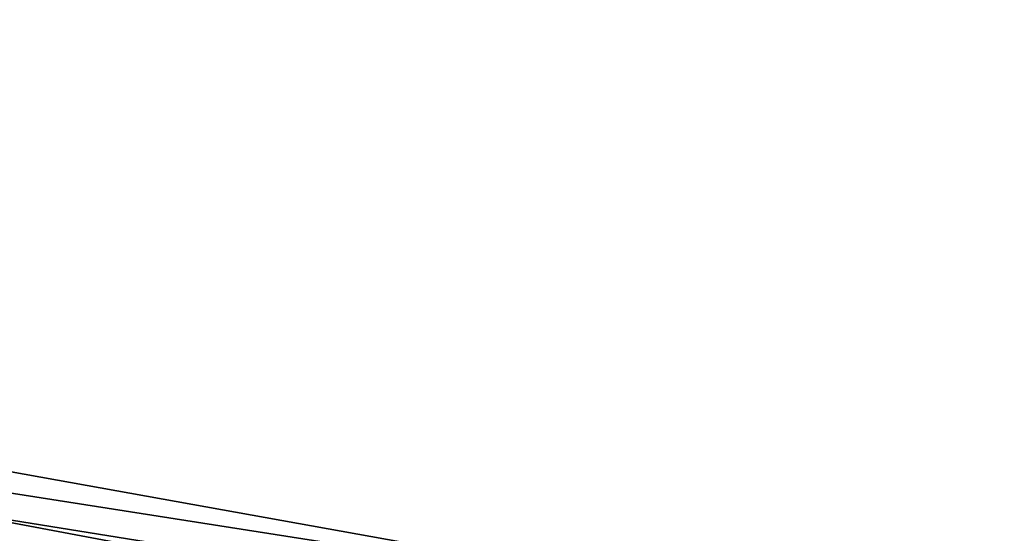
# Model space of a CAD drawing. Header units: millimetres. Extents: x -125 to 125, y -5 to 106.
# Tile 149 of 188: x 57 to 85, y 9 to 24. Entities that reach past the tile are written whole.
import ezdxf

# ---------------------------------------------------------------- set-up
doc = ezdxf.new("R2010")
doc.units = ezdxf.units.MM
doc.header["$LTSCALE"] = 65.185185
for name, color, linetype in [('260', 7, 'CONTINUOUS'), ('263', 7, 'CONTINUOUS'), ('596', 7, 'CONTINUOUS'), ('611', 7, 'CONTINUOUS'), ('625', 7, 'CONTINUOUS'), ('639', 7, 'CONTINUOUS')]:
    doc.layers.add(name, color=color, linetype=linetype)

msp = doc.modelspace()

# ---------------------------------------------------------------- linework, layer by layer
at = {"layer": '260', "linetype": 'Continuous'}
for points in [[(-118.413, 1, -124.991), (-124.659, 39.116, -124.659), (124.659, 39.116, -124.659), (-118.413, 1, -124.991)], [(-112.087, 1, -124.991), (-118.413, 1, -124.991), (124.659, 39.116, -124.659), (-112.087, 1, -124.991)], [(-112, 0, -125), (-112.087, 1, -124.991), (124.659, 39.116, -124.659), (-112, 0, -125)], [(125, 0, -125), (-112, 0, -125), (124.659, 39.116, -124.659), (125, 0, -125)]]:
    msp.add_3dface(points, dxfattribs=at)
at = {"layer": '263', "linetype": 'Continuous'}
for points in [[(-125, 0, 125), (112, 0, 125), (-124.659, 39.116, 124.659), (-125, 0, 125)], [(112, 0, 125), (112.087, 1, 124.991), (-124.659, 39.116, 124.659), (112, 0, 125)], [(118.413, 1, 124.991), (124.659, 39.116, 124.659), (-124.659, 39.116, 124.659), (118.413, 1, 124.991)], [(112.087, 1, 124.991), (118.413, 1, 124.991), (-124.659, 39.116, 124.659), (112.087, 1, 124.991)]]:
    msp.add_3dface(points, dxfattribs=at)
at = {"layer": '596', "linetype": 'Continuous'}
for points in [[(114, 42, -130.5), (-125, -3, -130.5), (-114, 42, -130.5), (114, 42, -130.5)], [(125, -3, -130.5), (-125, -3, -130.5), (114, 42, -130.5), (125, -3, -130.5)]]:
    msp.add_3dface(points, dxfattribs=at)
at = {"layer": '611', "linetype": 'Continuous'}
for points in [[(-125, -1, -127.5), (125, -1, -127.5), (-114, 42, -127.5), (-125, -1, -127.5)], [(-114, 42, -127.5), (125, -1, -127.5), (114, 42, -127.5), (-114, 42, -127.5)]]:
    msp.add_3dface(points, dxfattribs=at)
at = {"layer": '625', "linetype": 'Continuous'}
for points in [[(-125, -3, 130.5), (125, -3, 130.5), (-114, 42, 130.5), (-125, -3, 130.5)], [(-114, 42, 130.5), (125, -3, 130.5), (114, 42, 130.5), (-114, 42, 130.5)]]:
    msp.add_3dface(points, dxfattribs=at)
at = {"layer": '639', "linetype": 'Continuous'}
for points in [[(114, 42, 127.5), (-125, -1, 127.5), (-114, 42, 127.5), (114, 42, 127.5)], [(125, -1, 127.5), (-125, -1, 127.5), (114, 42, 127.5), (125, -1, 127.5)]]:
    msp.add_3dface(points, dxfattribs=at)

doc.saveas('drawing.dxf')
